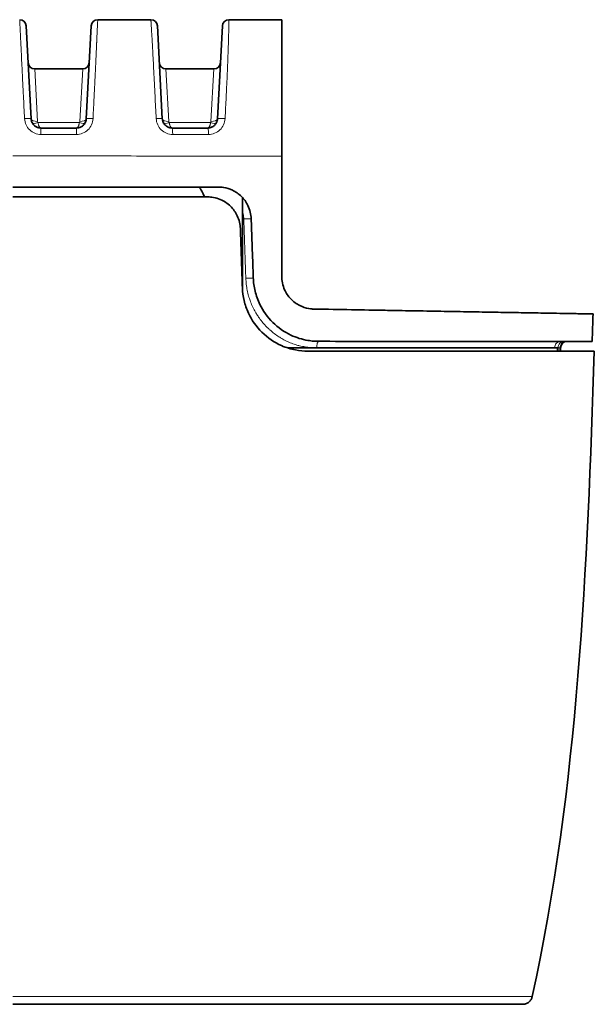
# Model space of a CAD drawing. Header units: millimetres. Extents: x 5 to 415, y 5 to 292.
# Tile 19 of 112: x 154 to 172, y 64 to 94. Entities that reach past the tile are written whole.
import ezdxf

# ---------------------------------------------------------------- set-up
doc = ezdxf.new("R2010")
doc.units = ezdxf.units.MM
doc.layers.add('Sichtbar (ISO)', color=7, linetype='Continuous', lineweight=35)
doc.layers.add('Sichtbar schmal (ISO)', color=7, linetype='Continuous', lineweight=18)

msp = doc.modelspace()

# ---------------------------------------------------------------- linework, layer by layer
at = {"layer": 'Sichtbar (ISO)'}
for p, q in [((162.47499917, 93.94264892), (160.86479211, 93.94264892)), ((162.47499918, 93.94265079), (162.47499918, 89.78806588)), ((154.83304555, 90.92694461), (154.68493218, 93.75311611)), ((156.66506619, 93.75311611), (156.51695281, 90.92694448)), ((158.83304556, 90.92694443), (158.68493218, 93.75311611)), ((160.66506619, 93.75311611), (160.51695281, 90.92694447)), ((154.94340165, 92.44264895), (156.406598, 92.44264895)), ((158.94340165, 92.44264895), (160.406598, 92.44264893)), ((156.21736122, 90.64264892), (155.13263405, 90.64264892)), ((162.47499918, 89.78806632), (162.47499918, 86.12534549)), ((160.21375444, 88.54264892), (154.27514851, 88.54264892)), ((161.59991982, 86.29264892), (161.59966274, 86.29264892)), ((162.65044824, 83.94264892), (170.88521929, 83.94264892)), ((170.97499918, 83.94264892), (170.97499918, 83.84264892)), ((154.27515244, 63.94264892), (169.81778068, 63.94264892))]:
    msp.add_line(p, q, dxfattribs=at)
for centre, start, end in [((154.48520627, 93.74264892), 2.999999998, 90.000001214), ((156.8647921, 93.74264892), 89.999964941, 176.999998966), ((158.48520627, 93.74264892), 3.000000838, 89.999883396), ((160.8647921, 93.74264892), 89.99999591, 176.999998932), ((154.94340377, 92.64264892), 182.989507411, 269.999393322), ((156.4065946, 92.64264892), 270.000972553, 357.011027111), ((158.94340377, 92.64264892), 182.989507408, 269.99939214), ((160.4065946, 92.64264892), 270.000972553, 357.011027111), ((171.17499918, 83.94264892), 90, 180)]:
    msp.add_arc(centre, 0.2, start, end, dxfattribs=at)
for centre, major_axis, ratio, start_param, end_param in [((156.92753285, 90.6432741), (-25.8471459, 0.00000747), 0.0000243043, 1.6562133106, 1.6984227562), ((159.77499918, 13.90683331), (0, 75.0358156), 0.0453286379, 6.1798844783, 6.2315521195)]:
    msp.add_ellipse(centre, major_axis=major_axis, ratio=ratio, start_param=start_param, end_param=end_param, dxfattribs=at)
for points, knots in [([(158.48520668, 93.94265077), (158.44763619, 93.94265077), (158.41006811, 93.9426508), (158.37243047, 93.9426508), (157.98725645, 93.94265078), (157.59479836, 93.94265079), (157.19694942, 93.9426508), (157.08664694, 93.9426508), (156.97593008, 93.94265077), (156.86479241, 93.94265077)], [0, 0, 0, 0, 0.07106802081, 0.07106802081, 0.07106802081, 0.79836015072, 0.79836015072, 0.79836015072, 0.99999982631, 0.99999982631, 0.99999982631, 0.99999982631]), ([(155.13263405, 90.64264892), (155.12047478, 90.64264893), (155.10830556, 90.64338964), (155.09623002, 90.64486588), (155.08432996, 90.64632068), (155.07252079, 90.64848914), (155.06088523, 90.65135511), (155.04955677, 90.65414544), (155.0383929, 90.65759703), (155.02747087, 90.6616851), (155.01664024, 90.66573895), (155.00604739, 90.67041861), (154.99576321, 90.67569138), (154.9854691, 90.68096924), (154.97548428, 90.68684136), (154.96587554, 90.6932666), (154.9562975, 90.69967131), (154.94709314, 90.70662559), (154.93832295, 90.71408136), (154.92955157, 90.72153814), (154.92121447, 90.72949654), (154.91336583, 90.73790182), (154.90549808, 90.74632758), (154.89812117, 90.75520239), (154.89128254, 90.76446541), (154.88442041, 90.77376024), (154.87810025, 90.78344595), (154.87236222, 90.79345614), (154.86660243, 90.8035043), (154.86142917, 90.8138794), (154.85687458, 90.82451078), (154.85228721, 90.8352187), (154.84832747, 90.84618661), (154.84501964, 90.85733862), (154.84169925, 90.86853295), (154.83903558, 90.87991273), (154.83704353, 90.89140304), (154.83500429, 90.90316552), (154.83366941, 90.91504394), (154.83304559, 90.92694378)], [0.00000024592, 0.00000024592, 0.00000024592, 0.00000024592, 0.07974677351, 0.07974677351, 0.07974677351, 0.15833445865, 0.15833445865, 0.15833445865, 0.2348479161, 0.2348479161, 0.2348479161, 0.3107210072, 0.3107210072, 0.3107210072, 0.38666727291, 0.38666727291, 0.38666727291, 0.46237092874, 0.46237092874, 0.46237092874, 0.53808479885, 0.53808479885, 0.53808479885, 0.61398304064, 0.61398304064, 0.61398304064, 0.69014206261, 0.69014206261, 0.69014206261, 0.76658995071, 0.76658995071, 0.76658995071, 0.84358818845, 0.84358818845, 0.84358818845, 0.92087868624, 0.92087868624, 0.92087868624, 1, 1, 1, 1]), ([(156.51695279, 90.92694407), (156.51630677, 90.91462331), (156.51351338, 90.89023149), (156.50498316, 90.8548575), (156.49254231, 90.82144846), (156.47654935, 90.79024376), (156.45720815, 90.76133027), (156.43473093, 90.73492131), (156.4094335, 90.71133349), (156.38162146, 90.69082174), (156.35160745, 90.67361724), (156.31972194, 90.65993854), (156.28645963, 90.65002813), (156.25217838, 90.6439995), (156.22900511, 90.6426489), (156.21736122, 90.64264892)], [0.00000092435, 0.00000092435, 0.00000092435, 0.00000092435, 0.08185895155, 0.16236778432, 0.24047500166, 0.31716345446, 0.39353332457, 0.46952124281, 0.54524246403, 0.62076773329, 0.69633627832, 0.77210878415, 0.84812839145, 0.92363267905, 0.99999910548, 0.99999910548, 0.99999910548, 0.99999910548]), ([(159.13263458, 90.64264892), (159.12043209, 90.64264905), (159.10821716, 90.64339505), (159.09609323, 90.64488264), (159.08414451, 90.64634873), (159.07228418, 90.64853514), (159.06059532, 90.65142667), (159.04921049, 90.654243), (159.03798833, 90.65772826), (159.0270072, 90.66185908), (159.01613544, 90.66594876), (159.00549993, 90.67067121), (158.99517283, 90.6759949), (158.98485952, 90.68131148), (158.9748538, 90.68722769), (158.96522389, 90.69370358), (158.95564653, 90.70014414), (158.94644089, 90.7071383), (158.93766898, 90.71463894), (158.92891697, 90.72212254), (158.92059672, 90.73011034), (158.91276394, 90.73854831), (158.90493098, 90.74698647), (158.89758552, 90.75587484), (158.89077642, 90.765153), (158.88395953, 90.77444177), (158.87768023, 90.78412124), (158.87197986, 90.79412518), (158.86626885, 90.80414778), (158.86113894, 90.81449607), (158.85662319, 90.82509933), (158.85208158, 90.8357633), (158.84816119, 90.84668518), (158.84488654, 90.85778861), (158.8416023, 90.86892459), (158.8389676, 90.88024318), (158.83699745, 90.89166956), (158.83498402, 90.90334691), (158.83366466, 90.91513683), (158.83304559, 90.92694391)], [0, 0, 0, 0, 0.08040888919, 0.08040888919, 0.08040888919, 0.15965575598, 0.15965575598, 0.15965575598, 0.23684150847, 0.23684150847, 0.23684150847, 0.31325846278, 0.31325846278, 0.31325846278, 0.38957330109, 0.38957330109, 0.38957330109, 0.46547175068, 0.46547175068, 0.46547175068, 0.54119790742, 0.54119790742, 0.54119790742, 0.61692570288, 0.61692570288, 0.61692570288, 0.69274014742, 0.69274014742, 0.69274014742, 0.76869606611, 0.76869606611, 0.76869606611, 0.84508683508, 0.84508683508, 0.84508683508, 0.92170146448, 0.92170146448, 0.92170146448, 0.99999882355, 0.99999882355, 0.99999882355, 0.99999882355]), ([(160.51695277, 90.92694363), (160.51630921, 90.91467016), (160.51490971, 90.90242923), (160.51276581, 90.89032441), (160.51065457, 90.87840394), (160.50782136, 90.86661548), (160.50428763, 90.85504235), (160.50085643, 90.843805), (160.49676479, 90.83277065), (160.49204146, 90.8220157), (160.48739287, 90.81143095), (160.48213243, 90.80111682), (160.47629566, 90.79114159), (160.47046514, 90.78117705), (160.46405952, 90.77155067), (160.45712184, 90.76232629), (160.45019886, 90.75312146), (160.44274608, 90.74431692), (160.43481308, 90.73597051), (160.4268848, 90.72762907), (160.41847687, 90.71974522), (160.40964492, 90.7123706), (160.4008124, 90.7049955), (160.3915558, 90.6981297), (160.38193601, 90.6918181), (160.37229019, 90.68548941), (160.36227922, 90.67971792), (160.35196909, 90.67454165), (160.34161501, 90.6693433), (160.33095922, 90.66474524), (160.320072, 90.66077821), (160.30913612, 90.65679344), (160.29796671, 90.65344535), (160.28663938, 90.65075691), (160.27537839, 90.64808422), (160.26396136, 90.64606345), (160.25245978, 90.64470883), (160.24081712, 90.64333759), (160.22908773, 90.64264901), (160.21736359, 90.64264892)], [0, 0, 0, 0, 0.0808739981, 0.0808739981, 0.0808739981, 0.1605163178, 0.1605163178, 0.1605163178, 0.2378479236, 0.2378479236, 0.2378479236, 0.3139557, 0.3139557, 0.3139557, 0.3899819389, 0.3899819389, 0.3899819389, 0.4658470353, 0.4658470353, 0.4658470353, 0.5416669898, 0.5416669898, 0.5416669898, 0.6174918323, 0.6174918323, 0.6174918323, 0.6935218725, 0.6935218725, 0.6935218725, 0.7698761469, 0.7698761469, 0.7698761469, 0.8465717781, 0.8465717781, 0.8465717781, 0.9228182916, 0.9228182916, 0.9228182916, 1, 1, 1, 1]), ([(154.2751622, 88.84389631), (155.3139762, 88.84264892), (156.36902386, 88.84264892), (158.46250287, 88.84264892), (159.50805942, 88.84264892), (160.54519391, 88.84305966)], [0.00023894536, 0.00023894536, 0.00023894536, 0.00023894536, 0.31187553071, 0.31187553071, 0.6234858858, 0.6234858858, 0.6234858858, 0.6234858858]), ([(161.54457362, 87.87754841), (161.54218173, 87.94604329), (161.5327581, 88.01403381), (161.49943607, 88.15013022), (161.47496275, 88.21764411), (161.39309957, 88.38508286), (161.32536171, 88.47856994), (161.16372439, 88.63626948), (161.07155091, 88.7001562), (160.88523275, 88.78780543), (160.79426964, 88.81575269), (160.67255752, 88.83491219), (160.64424406, 88.83813814), (160.60314784, 88.84104837), (160.59045639, 88.84170439), (160.56690557, 88.84247186), (160.55605077, 88.8426488), (160.54519391, 88.84305966)], [0.000001, 0.000001, 0.000001, 0.000001, 0.02057591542, 0.02057591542, 0.04215195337, 0.04215195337, 0.07681881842, 0.07681881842, 0.11061654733, 0.11061654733, 0.13935858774, 0.13935858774, 0.14799696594, 0.14799696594, 0.15184860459, 0.15184860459, 0.15513781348, 0.15513781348, 0.15513781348, 0.15513781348]), ([(160.21375444, 88.54264892), (160.27381042, 88.5426489), (160.33370033, 88.53723898), (160.46441683, 88.51346363), (160.53445652, 88.49262438), (160.71674835, 88.41592343), (160.82189316, 88.34627718), (160.99756122, 88.17516502), (161.06798208, 88.07635418), (161.14809187, 87.90548664), (161.17066276, 87.84095596), (161.20188621, 87.70998125), (161.21082459, 87.64399431), (161.21314493, 87.57754841)], [-0.15494457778, -0.15494457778, -0.15494457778, -0.15494457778, -0.13678622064, -0.13678622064, -0.11471596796, -0.11471596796, -0.07684967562, -0.07684967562, -0.04049073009, -0.04049073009, -0.01995989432, -0.01995989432, -0.000001, -0.000001, -0.000001, -0.000001]), ([(161.60759508, 86.07284995), (161.60036683, 86.27983997), (161.59321478, 86.48467481), (161.58613743, 86.68735395), (161.57906008, 86.89003308), (161.57205742, 87.0905565), (161.56512991, 87.28892257), (161.5582024, 87.48728865), (161.55135003, 87.68349737), (161.54457362, 87.87754841)], [0, 0, 0, 0, 0.3333333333, 0.3333333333, 0.3333333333, 0.6666666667, 0.6666666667, 0.6666666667, 1, 1, 1, 1]), ([(161.21314493, 87.57754841), (161.21993239, 87.3831809), (161.22679214, 87.18676122), (161.23372331, 86.98828972), (161.24065449, 86.78981821), (161.24765709, 86.58929489), (161.25473076, 86.38672126), (161.26180443, 86.18414763), (161.26894918, 85.9795237), (161.27616639, 85.77284999)], [0, 0, 0, 0, 0.3333333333, 0.3333333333, 0.3333333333, 0.6666666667, 0.6666666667, 0.6666666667, 1, 1, 1, 1]), ([(162.47499918, 86.12534549), (162.47499923, 86.05668213), (162.48207196, 85.9882912), (162.5107524, 85.85071834), (162.53300189, 85.7821568), (162.60927795, 85.61178018), (162.67372208, 85.51635525), (162.83204554, 85.35079066), (162.92509129, 85.28239143), (163.11377075, 85.18782051), (163.2060818, 85.15738546), (163.33155082, 85.13519784), (163.36244279, 85.1312143), (163.40472604, 85.1277541), (163.41602571, 85.12702246), (163.43740032, 85.12600243), (163.44747306, 85.12567432), (163.45754678, 85.12549848)], [0.00000099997, 0.00000099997, 0.00000099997, 0.00000099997, 0.02061001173, 0.02061001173, 0.04229800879, 0.04229800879, 0.077091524, 0.077091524, 0.11243390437, 0.11243390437, 0.14258455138, 0.14258455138, 0.15234635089, 0.15234635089, 0.15590151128, 0.15590151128, 0.15906739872, 0.15906739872, 0.15906739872, 0.15906739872]), ([(163.60637787, 84.14267019), (163.58226636, 84.1426489), (163.55814123, 84.14308491), (163.5065423, 84.14495305), (163.47907212, 84.14651474), (163.39183605, 84.15328519), (163.33217747, 84.16062016), (163.09485891, 84.20076108), (162.92070202, 84.25499319), (162.5506226, 84.42901109), (162.36229866, 84.5599673), (162.03935108, 84.87968221), (161.90646429, 85.06471025), (161.74485962, 85.39757786), (161.69631058, 85.53257627), (161.63077322, 85.8031749), (161.61232054, 85.93753045), (161.60759508, 86.07284995)], [-0.31404106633, -0.31404106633, -0.31404106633, -0.31404106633, -0.30643915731, -0.30643915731, -0.29778347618, -0.29778347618, -0.27893263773, -0.27893263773, -0.2224062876, -0.2224062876, -0.15243327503, -0.15243327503, -0.08377400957, -0.08377400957, -0.04065039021, -0.04065039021, -0.000001, -0.000001, -0.000001, -0.000001]), ([(161.27616639, 85.77284999), (161.28071709, 85.64253465), (161.29799912, 85.51308454), (161.35846017, 85.25505891), (161.4023854, 85.12739868), (161.55956797, 84.78645305), (161.69874446, 84.58858825), (162.04371208, 84.24744008), (162.24804761, 84.10927296), (162.60782608, 83.95124932), (162.75069722, 83.90687616), (163.02164872, 83.85466578), (163.14836097, 83.84264887), (163.27494898, 83.84267082)], [0.000001, 0.000001, 0.000001, 0.000001, 0.03914644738, 0.03914644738, 0.07970829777, 0.07970829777, 0.15241950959, 0.15241950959, 0.2273558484, 0.2273558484, 0.27352893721, 0.27352893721, 0.31314705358, 0.31314705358, 0.31314705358, 0.31314705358]), ([(171.96620572, 84.97697922), (171.96620572, 84.97697922), (171.96226685, 84.97704788), (171.95440659, 84.97718524), (171.93882448, 84.97745754), (171.90784251, 84.97799836), (171.86170608, 84.97880334), (171.81556964, 84.97960832), (171.75422944, 84.98067901), (171.67848533, 84.98200147), (171.64981205, 84.98250209), (171.61908349, 84.98303855), (171.58632863, 84.98361031), (171.53255739, 84.98454893), (171.47332741, 84.98558267), (171.40878033, 84.98670919), (171.30491427, 84.98852191), (171.18725827, 84.99057545), (171.0566625, 84.99285543), (170.92606673, 84.9951354), (170.7825662, 84.9976407), (170.62642763, 85.0003652), (170.56881536, 85.00137049), (170.50948055, 85.00240624), (170.44848136, 85.00347098), (170.34416286, 85.00529184), (170.23497438, 85.00719747), (170.12141037, 85.00918031), (169.94144096, 85.0123226), (169.75053376, 85.01565425), (169.54860476, 85.01917867), (169.34667576, 85.0227031), (169.13370766, 85.02642114), (168.90969655, 85.03033086), (168.80538918, 85.03215135), (168.69868205, 85.03401399), (168.58944715, 85.0359207), (168.46408855, 85.03810885), (168.33540126, 85.04035505), (168.20323932, 85.04266211), (167.95591419, 85.04697951), (167.69642834, 85.05150797), (167.42466309, 85.05625221), (167.15289783, 85.06099645), (166.86889481, 85.0659546), (166.57061433, 85.07115969), (166.43097632, 85.07359641), (166.28818408, 85.07608847), (166.14211526, 85.07863807), (165.97616676, 85.08153467), (165.80598887, 85.08450553), (165.63137751, 85.08755413), (165.30307224, 85.09328612), (164.95917457, 85.09928833), (164.5972499, 85.10560489), (164.23532522, 85.11192146), (163.85534847, 85.11855483), (163.45754678, 85.12549848)], [0.49984683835, 0.49984683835, 0.49984683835, 0.49984683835, 0.51724137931, 0.51724137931, 0.51724137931, 0.55172413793, 0.55172413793, 0.55172413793, 0.58620689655, 0.58620689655, 0.58620689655, 0.59926050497, 0.59926050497, 0.59926050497, 0.62068965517, 0.62068965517, 0.62068965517, 0.65517241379, 0.65517241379, 0.65517241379, 0.68965517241, 0.68965517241, 0.68965517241, 0.70237867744, 0.70237867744, 0.70237867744, 0.72413793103, 0.72413793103, 0.72413793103, 0.75862068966, 0.75862068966, 0.75862068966, 0.79310344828, 0.79310344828, 0.79310344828, 0.80915982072, 0.80915982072, 0.80915982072, 0.8275862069, 0.8275862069, 0.8275862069, 0.86206896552, 0.86206896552, 0.86206896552, 0.89655172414, 0.89655172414, 0.89655172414, 0.91269459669, 0.91269459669, 0.91269459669, 0.93103448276, 0.93103448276, 0.93103448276, 0.96551724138, 0.96551724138, 0.96551724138, 1, 1, 1, 1]), ([(163.60637787, 84.14267019), (164.51099293, 84.14264892), (165.39054768, 84.14264892), (167.04390642, 84.14264892), (167.81586219, 84.14264892), (169.41244005, 84.14264892), (170.32662031, 84.14264892), (171.62254448, 84.14264892), (171.93966048, 84.14264892), (171.93966048, 84.14264892)], [0.0000031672, 0.0000031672, 0.0000031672, 0.0000031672, 0.2855394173, 0.2855394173, 0.5715443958, 0.5715443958, 0.9529543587, 0.9529543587, 1.3154747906, 1.3154747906, 1.3154747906, 1.3154747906]), ([(172.00488729, 83.84264892), (172.00488729, 83.84264892), (171.68587189, 83.84264892), (170.38020212, 83.84264892), (169.45840732, 83.84264892), (167.81319359, 83.84264892), (166.98233715, 83.84264892), (165.19962201, 83.84264892), (164.25129834, 83.84264892), (163.27494898, 83.84267082)], [-1.3629984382, -1.3629984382, -1.3629984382, -1.3629984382, -0.9987001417, -0.9987001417, -0.6140941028, -0.6140941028, -0.30589534, -0.30589534, -0.0000030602, -0.0000030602, -0.0000030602, -0.0000030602]), ([(170.11082345, 64.17841497), (170.10391984, 64.14691991), (170.091718, 64.11616572), (170.05878615, 64.06118037), (170.03775516, 64.03618901), (169.98949114, 63.99459476), (169.96165456, 63.97747795), (169.90274381, 63.95317256), (169.87093647, 63.94568132), (169.83204301, 63.94290334), (169.82490505, 63.94264892), (169.81778068, 63.94264892)], [0, 0, 0, 0, 0.009672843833, 0.009672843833, 0.019227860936, 0.019227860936, 0.02878709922, 0.02878709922, 0.038346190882, 0.038346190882, 0.040484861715, 0.040484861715, 0.040484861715, 0.040484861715])]:
    msp.add_open_spline(points, degree=3, knots=knots, dxfattribs=at)
msp.add_rational_spline([(161.27499918, 85.80627445), (161.27499918, 87.15471246), (161.27499918, 88.52629212)], [1.00005693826, 1.00007317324, 1.00001827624], degree=2, dxfattribs=at)
for points in [[(161.60751038, 86.07284704), (161.60751036, 86.07284753), (161.60751027, 86.07284802), (161.60751012, 86.0728485)], [(171.96620572, 84.97697922), (171.95752117, 84.69886395), (171.94868696, 84.42075329), (171.93966048, 84.14264892)], [(172.00488729, 83.84264892), (171.78788274, 77.26114495), (171.52285411, 70.61032408), (170.11082229, 64.17841523)], [(170.87574186, 83.84264792), (170.87895085, 83.87601261), (170.8821124, 83.90941253), (170.88521929, 83.94264892)]]:
    msp.add_open_spline(points, degree=3, dxfattribs=at)
at = {"layer": 'Sichtbar schmal (ISO)'}
for p, q in [((155.03277908, 90.84394198), (154.94340165, 92.442649)), ((156.406598, 92.442649), (156.31722585, 90.84396447)), ((159.03277908, 90.84394198), (158.94340165, 92.442649)), ((160.406598, 92.44264892), (160.31722585, 90.84396448)), ((156.30643668, 90.8062858), (155.0435624, 90.80628596)), ((160.30643668, 90.8062858), (159.0435624, 90.80628596)), ((170.89891661, 83.94264892), (170.88521929, 83.94264892)), ((170.89891661, 83.84264892), (170.89891661, 83.94264892)), ((170.89891661, 83.94264892), (170.95786147, 83.94264892)), ((170.95786147, 83.94264892), (170.97499918, 83.94264892)), ((170.95786147, 83.84264892), (170.95786147, 83.94264892))]:
    msp.add_line(p, q, dxfattribs=at)
for centre, major_axis, ratio, start_param, end_param in [((154.63331982, 90.91647396), (0.19972577, 0.01046983), 0.0628496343, 6.2831846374, 7.8500614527), ((155.03277504, 90.93734432), (-0.19973183, -0.01035355), 0.4665225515, 0.0005578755, 1.5466379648), ((156.31722613, 90.9373968), (0.19972815, -0.01042432), 0.4666650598, 4.7367392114, 6.2828169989), ((156.71667853, 90.91647376), (-0.19972577, 0.01046987), 0.064059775, 4.6934149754, 6.283185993), ((158.63331983, 90.91647385), (0.19972577, 0.01046978), 0.0593540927, 6.2831851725, 7.7811765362), ((159.03277497, 90.93734425), (-0.19973183, -0.01035353), 0.4665223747, 0.0005576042, 1.5466383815), ((160.31722608, 90.93739681), (0.19972814, -0.01042432), 0.466665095, 4.7367394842, 6.2828170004), ((160.71667858, 90.91647472), (-0.19972582, 0.0104689), 0.0713499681, 4.5657927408, 6.2831857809), ((155.04356448, 90.89718923), (-0.178149, -0.09090066), 0.4137795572, 0.0000203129, 1.3627093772), ((155.80499315, 91.25487743), (0.76098445, 0.44935734), 0.294591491, 2.9920250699, 3.1381879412), ((155.13258172, 90.44264892), (0.00005236, 0.19999999), 0.0030814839, 4.7266705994, 6.2831316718), ((156.20777258, 90.85128601), (0.10906294, -0.01201117), 0.8970571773, 5.9312524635, 6.3309970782), ((156.30643409, 90.89718965), (0.17814579, -0.09090696), 0.4137751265, 4.9204941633, 6.2831698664), ((159.04356448, 90.89718923), (-0.178149, -0.09090066), 0.4137795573, 0.0000203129, 1.362709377), ((159.80363148, 91.25395911), (0.75962691, 0.44843206), 0.294883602, 2.9919213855, 3.138216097), ((159.13263482, 90.44264892), (-0.00000034, 0.2), 0.0861131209, 4.7858025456, 6.2831937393), ((160.20719298, 90.85144286), (0.10960126, -0.01253548), 0.8947203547, 5.93595998, 6.33460923), ((160.30643409, 90.89718965), (0.17814579, -0.09090696), 0.4137751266, 4.920494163, 6.283169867), ((156.94266721, 90.42336773), (-25.90884321, -0.00258084), 0.0008453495, 4.5846791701, 4.627097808), ((159.13281527, 90.44264352), (-0.00000547, 0.19999997), 0.0851904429, 4.72651524, 4.7858103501), ((163.60637673, 83.94264892), (0, 0.2), 0.3390599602, 6.2831847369, 7.853981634), ((170.99129931, 83.94264892), (0, 0.2), 0.9925929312, 0, 1.5707963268), ((171.08682161, 83.94264892), (0, 0.2), 0.9395249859, 0, 1.5707963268), ((171.15755544, 83.94264892), (0, 0.2), 0.9984698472, 0, 1.5707963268)]:
    msp.add_ellipse(centre, major_axis=major_axis, ratio=ratio, start_param=start_param, end_param=end_param, dxfattribs=at)
for points, knots in [([(154.63344477, 90.92906813), (154.62178002, 91.1563994), (154.61027616, 91.38268888), (154.59772031, 91.63388847), (154.59343984, 91.71952594), (154.58903716, 91.80849991), (154.58468145, 91.89655327), (154.57626062, 92.06678599), (154.56801467, 92.23275309), (154.56117531, 92.37214379), (154.55484537, 92.50115208), (154.5497201, 92.60733887), (154.54518054, 92.70371416), (154.54227813, 92.76533261), (154.53961505, 92.82283373), (154.53702873, 92.8786722), (154.53039724, 93.02184572), (154.52427175, 93.15342276), (154.51868869, 93.27086027), (154.51853728, 93.27404502), (154.51838628, 93.27721909), (154.51823568, 93.28038226), (154.51283293, 93.39386089), (154.50795371, 93.49269336), (154.50397519, 93.57385136), (154.50286785, 93.59644007), (154.50183034, 93.6176648), (154.50086412, 93.63727431), (154.49826207, 93.69008283), (154.49617677, 93.73077449), (154.49463932, 93.75983029), (154.49280183, 93.79455668), (154.49174656, 93.81463927), (154.49093214, 93.83083615), (154.49081209, 93.83322362), (154.49069727, 93.83550937), (154.49058593, 93.83771223), (154.48971927, 93.85485955), (154.48906433, 93.86762986), (154.48835617, 93.88169441), (154.48767857, 93.89515199), (154.48695219, 93.90929834), (154.48636053, 93.92093722), (154.48633384, 93.92146216), (154.48630743, 93.9219817), (154.48628131, 93.92249538), (154.48567602, 93.93439835), (154.48522685, 93.94266916), (154.48520627, 93.94265079)], [0, 0, 0, 0, 0.1, 0.1, 0.1, 0.1340914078, 0.1340914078, 0.1340914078, 0.2, 0.2, 0.2, 0.26099943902, 0.26099943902, 0.26099943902, 0.3, 0.3, 0.3, 0.4, 0.4, 0.4, 0.40271186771, 0.40271186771, 0.40271186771, 0.5, 0.5, 0.5, 0.52707821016, 0.52707821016, 0.52707821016, 0.6, 0.6, 0.6, 0.68715332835, 0.68715332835, 0.68715332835, 0.7, 0.7, 0.7, 0.8, 0.8, 0.8, 0.8956844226, 0.8956844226, 0.8956844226, 0.9, 0.9, 0.9, 0.99999996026, 0.99999996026, 0.99999996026, 0.99999996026]), ([(156.72113848, 90.9290672), (156.72721429, 91.04995025), (156.73295114, 91.16344548), (156.73830225, 91.26906649), (156.74383036, 91.37818119), (156.74894651, 91.47888717), (156.75360074, 91.57068236), (156.75709033, 91.63950748), (156.7603203, 91.70332421), (156.76327038, 91.76193697), (156.76458777, 91.78811121), (156.76585055, 91.81325342), (156.76706577, 91.83750033), (156.77146163, 91.92520959), (156.77523499, 92.00119854), (156.77871569, 92.07185268), (156.78208326, 92.14021023), (156.78517783, 92.20359194), (156.78828532, 92.26753648), (156.78844184, 92.27075728), (156.78859835, 92.27397864), (156.78875486, 92.27720074), (156.79165742, 92.33695719), (156.79455987, 92.39699188), (156.79748528, 92.45835045), (156.80000309, 92.5111599), (156.80253829, 92.56495733), (156.80508911, 92.6200985), (156.80677342, 92.6565081), (156.80846433, 92.69349966), (156.81015527, 92.73106103), (156.81068678, 92.74286758), (156.8112182, 92.75471999), (156.81174942, 92.76661021), (156.81373728, 92.81110392), (156.81572321, 92.85614112), (156.81769717, 92.90120134), (156.81952368, 92.94289595), (156.82133984, 92.98460829), (156.82313337, 93.02584149), (156.82483806, 93.06503224), (156.82652215, 93.1037871), (156.82817485, 93.14167303), (156.82938205, 93.16934625), (156.83057235, 93.19655283), (156.83174302, 93.22315176), (156.83214088, 93.23219152), (156.83253791, 93.24117656), (156.83293313, 93.25008912), (156.83451069, 93.2856645), (156.83605793, 93.32005677), (156.8375311, 93.35248987), (156.83911696, 93.38740433), (156.84061682, 93.42004534), (156.84200591, 93.45001568), (156.84360372, 93.48448905), (156.84505514, 93.51543196), (156.84635616, 93.54288296), (156.84708851, 93.5583355), (156.84777372, 93.57269135), (156.84841339, 93.58600199), (156.8491804, 93.60196233), (156.84986521, 93.61641066), (156.85048451, 93.62963259), (156.85201596, 93.66232888), (156.85315164, 93.68761869), (156.85406572, 93.70833013), (156.8546671, 93.72195609), (156.85517068, 93.73356466), (156.85560937, 93.74364191), (156.85619717, 93.75714457), (156.85667712, 93.76791202), (156.85711532, 93.77748422), (156.85770226, 93.7903057), (156.85821454, 93.80098756), (156.85872397, 93.81157159), (156.85911648, 93.81972665), (156.85951371, 93.82776944), (156.85990927, 93.83574683), (156.86041036, 93.84585251), (156.86090917, 93.85586068), (156.86137917, 93.86560827), (156.86164299, 93.87107997), (156.86189431, 93.87647157), (156.86214013, 93.88183991), (156.86267791, 93.89358438), (156.86319698, 93.9053634), (156.86367055, 93.91586155), (156.86403223, 93.92387926), (156.86438125, 93.93098669), (156.86459737, 93.93579649), (156.86479358, 93.94016319), (156.86488094, 93.94264905), (156.86479213, 93.94264892)], [0, 0, 0, 0, 0.0356170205, 0.0356170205, 0.0356170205, 0.0724121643, 0.0724121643, 0.0724121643, 0.1, 0.1, 0.1, 0.1123196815, 0.1123196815, 0.1123196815, 0.1568841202, 0.1568841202, 0.1568841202, 0.2, 0.2, 0.2, 0.202171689, 0.202171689, 0.202171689, 0.2424473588, 0.2424473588, 0.2424473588, 0.2771113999, 0.2771113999, 0.2771113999, 0.3, 0.3, 0.3, 0.3071945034, 0.3071945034, 0.3071945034, 0.3341166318, 0.3341166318, 0.3341166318, 0.3590279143, 0.3590279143, 0.3590279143, 0.3827052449, 0.3827052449, 0.3827052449, 0.4, 0.4, 0.4, 0.4058776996, 0.4058776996, 0.4058776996, 0.4293391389, 0.4293391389, 0.4293391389, 0.4545955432, 0.4545955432, 0.4545955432, 0.483646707, 0.483646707, 0.483646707, 0.5, 0.5, 0.5, 0.5196086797, 0.5196086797, 0.5196086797, 0.5680986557, 0.5680986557, 0.5680986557, 0.6, 0.6, 0.6, 0.6427451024, 0.6427451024, 0.6427451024, 0.7, 0.7, 0.7, 0.7441152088, 0.7441152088, 0.7441152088, 0.8, 0.8, 0.8, 0.8313703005, 0.8313703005, 0.8313703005, 0.9, 0.9, 0.9, 0.9524143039, 0.9524143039, 0.9524143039, 1, 1, 1, 1]), ([(158.64722809, 90.9290584), (158.63561516, 91.15652852), (158.62382341, 91.38297449), (158.61122118, 91.63452339), (158.60694614, 91.71985608), (158.60254826, 91.80851871), (158.59813923, 91.89628985), (158.58955107, 92.06725581), (158.58086431, 92.23399636), (158.57348467, 92.37389202), (158.56672128, 92.50210535), (158.56119368, 92.60771629), (158.55630715, 92.70352877), (158.55312465, 92.7659293), (158.55020688, 92.82406849), (158.54732208, 92.88049977), (158.54000783, 93.02357806), (158.53291848, 93.15499204), (158.52631947, 93.27223157), (158.52616841, 93.27491539), (158.52601758, 93.27759158), (158.525867, 93.28026002), (158.51943971, 93.39415918), (158.51342331, 93.49329996), (158.50856949, 93.57463851), (158.50724104, 93.5969001), (158.50601101, 93.61783382), (158.50486079, 93.6371975), (158.50170989, 93.69024165), (158.49910798, 93.73108917), (158.49724027, 93.7602168), (158.49503046, 93.7946798), (158.49378035, 93.81468171), (158.49278543, 93.83079037), (158.4926325, 93.83326658), (158.49248393, 93.83563244), (158.49233558, 93.83790892), (158.49122216, 93.85499472), (158.49023712, 93.86769409), (158.48939684, 93.88171704), (158.48921533, 93.88474628), (158.48903681, 93.88780248), (158.48886324, 93.8908598), (158.48826793, 93.90134569), (158.48775421, 93.91189996), (158.48721632, 93.92091551), (158.48718505, 93.92143969), (158.4871536, 93.92195853), (158.48712192, 93.92247155), (158.48638654, 93.93438081), (158.48561275, 93.94266893), (158.48520668, 93.94265077)], [0, 0, 0, 0, 0.1, 0.1, 0.1, 0.1339229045, 0.1339229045, 0.1339229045, 0.2, 0.2, 0.2, 0.2605591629, 0.2605591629, 0.2605591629, 0.3, 0.3, 0.3, 0.4, 0.4, 0.4, 0.4022891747, 0.4022891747, 0.4022891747, 0.5, 0.5, 0.5, 0.526742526, 0.526742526, 0.526742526, 0.6, 0.6, 0.6, 0.6866761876, 0.6866761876, 0.6866761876, 0.7, 0.7, 0.7, 0.8, 0.8, 0.8, 0.8216020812, 0.8216020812, 0.8216020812, 0.895692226, 0.895692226, 0.895692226, 0.9, 0.9, 0.9, 1, 1, 1, 1]), ([(160.74659182, 90.92904309), (160.75310711, 91.0499923), (160.75906479, 91.16359168), (160.76449616, 91.26936239), (160.77009716, 91.3784364), (160.77513812, 91.47918012), (160.77965463, 91.57110414), (160.78322074, 91.64368462), (160.7864599, 91.71076706), (160.78939092, 91.77213167), (160.79047285, 91.79478317), (160.79152093, 91.81665957), (160.79253809, 91.83784968), (160.79674846, 91.92556316), (160.80042877, 92.00151191), (160.80378016, 92.07190381), (160.80728426, 92.14550287), (160.8104302, 92.21305262), (160.81342914, 92.28132888), (160.81598756, 92.33957608), (160.81840431, 92.39806157), (160.8207814, 92.45769931), (160.82288709, 92.5105279), (160.82496205, 92.56426841), (160.82706177, 92.61925035), (160.82866958, 92.66135135), (160.83029186, 92.70417886), (160.83194416, 92.74769507), (160.83217105, 92.75367082), (160.83239791, 92.75965734), (160.83262467, 92.76565348), (160.83430721, 92.81014484), (160.83598517, 92.85517988), (160.83763266, 92.90020709), (160.83915996, 92.94194923), (160.84066096, 92.98368238), (160.84211124, 93.02489399), (160.84349357, 93.06417444), (160.84482965, 93.10297789), (160.8460987, 93.14086611), (160.8471968, 93.17365071), (160.84824453, 93.20574659), (160.84923109, 93.23692054), (160.84936416, 93.24112516), (160.84949588, 93.24531623), (160.8496262, 93.24949194), (160.85073846, 93.28512905), (160.85174759, 93.31961752), (160.8526406, 93.3521675), (160.85360107, 93.38717678), (160.85442703, 93.41994039), (160.85513317, 93.45004951), (160.85594378, 93.48461302), (160.85659663, 93.51568135), (160.85714894, 93.54328133), (160.85750147, 93.56089749), (160.8578137, 93.57711278), (160.85810427, 93.59200248), (160.85837437, 93.60584288), (160.85862365, 93.6185302), (160.85885805, 93.63025837), (160.85951116, 93.66293507), (160.86005412, 93.68826206), (160.86053836, 93.70902406), (160.86088051, 93.72369358), (160.86119128, 93.73604655), (160.86146735, 93.74667117), (160.86178992, 93.75908561), (160.86207888, 93.76914534), (160.86234952, 93.77810707), (160.86275597, 93.79156612), (160.8631228, 93.80258118), (160.863401, 93.81350613), (160.86359658, 93.82118713), (160.86374832, 93.82876792), (160.86385616, 93.83629018), (160.86400384, 93.84659114), (160.86406975, 93.85679236), (160.86403889, 93.86671983), (160.8640226, 93.87196216), (160.86397688, 93.87712938), (160.86398326, 93.88227545), (160.86399748, 93.89375543), (160.86427951, 93.90527721), (160.86563817, 93.91559785), (160.86566605, 93.91580961), (160.86569438, 93.9160208), (160.86572316, 93.91623139), (160.86679956, 93.92410741), (160.86851876, 93.93107472), (160.86885736, 93.93581052), (160.86916688, 93.94013946), (160.86833504, 93.94264919), (160.86479211, 93.94264892)], [0, 0, 0, 0, 0.0351437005, 0.0351437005, 0.0351437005, 0.0713849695, 0.0713849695, 0.0713849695, 0.1, 0.1, 0.1, 0.1105626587, 0.1105626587, 0.1105626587, 0.1542852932, 0.1542852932, 0.1542852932, 0.2, 0.2, 0.2, 0.2389996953, 0.2389996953, 0.2389996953, 0.2735465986, 0.2735465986, 0.2735465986, 0.3, 0.3, 0.3, 0.3036326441, 0.3036326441, 0.3036326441, 0.3305868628, 0.3305868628, 0.3305868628, 0.3555745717, 0.3555745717, 0.3555745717, 0.3793913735, 0.3793913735, 0.3793913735, 0.4, 0.4, 0.4, 0.4027796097, 0.4027796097, 0.4027796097, 0.4265018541, 0.4265018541, 0.4265018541, 0.4520164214, 0.4520164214, 0.4520164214, 0.4813056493, 0.4813056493, 0.4813056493, 0.5, 0.5, 0.5, 0.5173769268, 0.5173769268, 0.5173769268, 0.5657920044, 0.5657920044, 0.5657920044, 0.6, 0.6, 0.6, 0.6399706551, 0.6399706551, 0.6399706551, 0.7, 0.7, 0.7, 0.742204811, 0.742204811, 0.742204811, 0.8, 0.8, 0.8, 0.8305194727, 0.8305194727, 0.8305194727, 0.8986030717, 0.8986030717, 0.8986030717, 0.9, 0.9, 0.9, 0.9522442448, 0.9522442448, 0.9522442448, 1, 1, 1, 1]), ([(156.72113851, 90.92906729), (156.71791274, 90.86480677), (156.68696045, 90.73737891), (156.57485133, 90.57702117), (156.40860286, 90.46923558), (156.28253204, 90.44555325), (156.22006498, 90.44549644)], [0, 0, 0, 0, 0.25, 0.5, 0.75, 0.99995948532, 0.99995948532, 0.99995948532, 0.99995948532]), ([(160.74659163, 90.92904301), (160.74327476, 90.86474161), (160.71225529, 90.73725926), (160.59961055, 90.57715306), (160.43269553, 90.46941454), (160.30566736, 90.44529296), (160.24249148, 90.44542009)], [0, 0, 0, 0, 0.25, 0.5, 0.75, 0.99996148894, 0.99996148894, 0.99996148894, 0.99996148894]), ([(155.0435624, 90.80628596), (155.0449839, 90.79790201), (155.04709954, 90.78928301), (155.0490495, 90.78013528), (155.05099946, 90.77098755), (155.05278373, 90.76134422), (155.05511238, 90.75235752), (155.05744103, 90.74337082), (155.06031406, 90.73498317), (155.06334668, 90.72650724), (155.0663793, 90.71803132), (155.06957151, 90.70951338), (155.0731369, 90.70149965), (155.07670229, 90.69348591), (155.08064086, 90.68594986), (155.08492128, 90.67900143), (155.0892017, 90.672053), (155.09382397, 90.66571512), (155.09875461, 90.66039147), (155.10368525, 90.65506782), (155.10892428, 90.65071804), (155.11455647, 90.64760169), (155.12018867, 90.64448534), (155.12621404, 90.64264876), (155.13263517, 90.64264892)], [0, 0, 0, 0, 0.125, 0.125, 0.125, 0.25, 0.25, 0.25, 0.375, 0.375, 0.375, 0.5, 0.5, 0.5, 0.625, 0.625, 0.625, 0.75, 0.75, 0.75, 0.875, 0.875, 0.875, 1, 1, 1, 1]), ([(156.21736168, 90.64264892), (156.22178343, 90.64265094), (156.22605848, 90.64345057), (156.23025917, 90.64505154), (156.23430149, 90.64659216), (156.23827507, 90.64887307), (156.24218281, 90.65189065), (156.24610932, 90.65492272), (156.24996971, 90.65869837), (156.25376503, 90.6632201), (156.25737257, 90.6675181), (156.26093124, 90.67249994), (156.26439653, 90.67810577), (156.26789421, 90.68376399), (156.27129667, 90.69005714), (156.2745531, 90.6968815), (156.27781316, 90.70371349), (156.28092632, 90.71107709), (156.28383572, 90.71883688), (156.28431741, 90.7201216), (156.28479356, 90.72141712), (156.28526385, 90.72272274), (156.28774912, 90.72962229), (156.29005917, 90.73681555), (156.29222505, 90.74424229), (156.29497784, 90.75368151), (156.29749724, 90.76349429), (156.29981588, 90.77359688), (156.30224955, 90.78420067), (156.30446187, 90.79512019), (156.30643668, 90.8062858)], [0, 0, 0, 0, 0.113795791, 0.113795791, 0.113795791, 0.2233014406, 0.2233014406, 0.2233014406, 0.3333333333, 0.3333333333, 0.3333333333, 0.4379210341, 0.4379210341, 0.4379210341, 0.5434863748, 0.5434863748, 0.5434863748, 0.6491696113, 0.6491696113, 0.6491696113, 0.6666666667, 0.6666666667, 0.6666666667, 0.7591305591, 0.7591305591, 0.7591305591, 0.8766501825, 0.8766501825, 0.8766501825, 1, 1, 1, 1]), ([(156.22006498, 90.44549644), (156.22007757, 90.47083298), (156.22005244, 90.49732237), (156.21993969, 90.52132928), (156.21985462, 90.53944243), (156.2197215, 90.55620719), (156.21955368, 90.57110738), (156.21949906, 90.5759578), (156.21944072, 90.58061199), (156.21937908, 90.58505444), (156.21912806, 90.60314384), (156.21882339, 90.61766378), (156.21847685, 90.62760404), (156.21813039, 90.63754159), (156.21774061, 90.64264646), (156.21736176, 90.64264891)], [0.00002697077, 0.00002697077, 0.00002697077, 0.00002697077, 0.25, 0.25, 0.25, 0.43860412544, 0.43860412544, 0.43860412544, 0.5, 0.5, 0.5, 0.75, 0.75, 0.75, 0.99993173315, 0.99993173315, 0.99993173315, 0.99993173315]), ([(159.0435624, 90.80628596), (159.04498397, 90.7979016), (159.04709955, 90.78928224), (159.04904957, 90.78013433), (159.05099959, 90.77098641), (159.05278405, 90.76134304), (159.0551128, 90.75235623), (159.05744154, 90.74336942), (159.06031457, 90.7349816), (159.06334723, 90.72650561), (159.06637989, 90.71802962), (159.06957218, 90.70951173), (159.07313762, 90.70149806), (159.07670306, 90.6934844), (159.08064164, 90.68594845), (159.08492206, 90.67900017), (159.08920247, 90.67205188), (159.09382473, 90.66571417), (159.09875532, 90.6603907), (159.10368592, 90.65506723), (159.10892485, 90.65071764), (159.11455693, 90.64760144), (159.120189, 90.64448524), (159.12621422, 90.64264876), (159.13263517, 90.64264892)], [0, 0, 0, 0, 0.125, 0.125, 0.125, 0.25, 0.25, 0.25, 0.375, 0.375, 0.375, 0.5, 0.5, 0.5, 0.625, 0.625, 0.625, 0.75, 0.75, 0.75, 0.875, 0.875, 0.875, 1, 1, 1, 1]), ([(160.21736168, 90.64264892), (160.22178343, 90.64265094), (160.22605848, 90.64345057), (160.23025917, 90.64505154), (160.23430149, 90.64659216), (160.23827507, 90.64887307), (160.24218281, 90.65189065), (160.24610932, 90.65492272), (160.24996971, 90.65869837), (160.25376503, 90.6632201), (160.25737257, 90.6675181), (160.26093124, 90.67249994), (160.26439653, 90.67810577), (160.26789421, 90.68376399), (160.27129667, 90.69005714), (160.2745531, 90.6968815), (160.27781316, 90.70371349), (160.28092632, 90.71107709), (160.28383572, 90.71883688), (160.28431741, 90.7201216), (160.28479356, 90.72141712), (160.28526385, 90.72272274), (160.28774912, 90.72962229), (160.29005917, 90.73681555), (160.29222505, 90.74424229), (160.29497784, 90.75368151), (160.29749724, 90.76349429), (160.29981588, 90.77359688), (160.30224955, 90.78420067), (160.30446187, 90.79512019), (160.30643668, 90.8062858)], [0, 0, 0, 0, 0.113795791, 0.113795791, 0.113795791, 0.2233014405, 0.2233014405, 0.2233014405, 0.3333333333, 0.3333333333, 0.3333333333, 0.4379210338, 0.4379210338, 0.4379210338, 0.5434863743, 0.5434863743, 0.5434863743, 0.6491696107, 0.6491696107, 0.6491696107, 0.6666666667, 0.6666666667, 0.6666666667, 0.7591305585, 0.7591305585, 0.7591305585, 0.8766501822, 0.8766501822, 0.8766501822, 1, 1, 1, 1]), ([(160.24249148, 90.44542009), (160.24263587, 90.47129952), (160.2421116, 90.49712339), (160.240877, 90.52105757), (160.2396421, 90.54499745), (160.23768626, 90.56702558), (160.23531257, 90.58514145), (160.23496388, 90.58780263), (160.23460649, 90.59038104), (160.23424081, 90.59287531), (160.23211718, 90.60736066), (160.22971387, 90.61903365), (160.22710753, 90.62746343), (160.2240524, 90.63734475), (160.22071462, 90.64265043), (160.21736359, 90.64264892)], [0.00005966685, 0.00005966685, 0.00005966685, 0.00005966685, 0.25, 0.25, 0.25, 0.5, 0.5, 0.5, 0.53672441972, 0.53672441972, 0.53672441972, 0.75, 0.75, 0.75, 1, 1, 1, 1]), ([(156.22006498, 90.44549644), (156.10165764, 90.44550035), (155.86245329, 90.44550035), (155.50016031, 90.44550035), (155.25630275, 90.44550035), (155.13320015, 90.44550515)], [0.00000929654, 0.00000929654, 0.00000929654, 0.00000929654, 0.3266900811, 0.66005312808, 1, 1, 1, 1]), ([(162.47499919, 89.78806611), (162.31300454, 89.78812178), (161.82905845, 89.78855501), (160.98431946, 89.78862146), (159.8956344, 89.78903761), (158.67342012, 89.78940821), (157.31142621, 89.78965468), (155.82103377, 89.78990526), (154.80191786, 89.78969565), (154.27516776, 89.78969615)], [0.00000003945, 0.00000003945, 0.00000003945, 0.00000003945, 0.05609087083, 0.16784008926, 0.29473277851, 0.44027127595, 0.60625390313, 0.79345071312, 1, 1, 1, 1]), ([(161.27499918, 88.10185716), (161.27572845, 88.09968949), (161.28439238, 88.07357109), (161.29843382, 88.02270967), (161.31183359, 87.94746216), (161.31602595, 87.89645052), (161.31693019, 87.87056216)], [0.80779350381, 0.80779350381, 0.80779350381, 0.80779350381, 0.81339156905, 0.87514527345, 0.93671543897, 1, 1, 1, 1]), ([(161.31693019, 87.87056216), (161.34182398, 87.87144856), (161.39769788, 87.873399), (161.48061998, 87.87607971), (161.53343602, 87.87756105), (161.54387645, 87.87766706), (161.54457266, 87.8775759)], [0, 0, 0, 0, 0.25, 0.5, 0.75, 0.98124836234, 0.98124836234, 0.98124836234, 0.98124836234]), ([(161.37880346, 86.06587012), (161.38217533, 86.0027316), (161.38753081, 85.94083337), (161.39486871, 85.88014947), (161.40239593, 85.81789987), (161.4120117, 85.75692661), (161.42375945, 85.69722276), (161.43562694, 85.63691032), (161.44967195, 85.5778932), (161.46596865, 85.52024335), (161.46933865, 85.50832192), (161.47280506, 85.49645921), (161.47636854, 85.48465617), (161.49010481, 85.43915852), (161.50529039, 85.39450571), (161.52182335, 85.35068748), (161.54294567, 85.29470584), (161.56626501, 85.24008624), (161.59161647, 85.18678572), (161.61710258, 85.13320213), (161.64464262, 85.08095071), (161.67412424, 85.02997461), (161.68340781, 85.01392257), (161.69288443, 84.99799701), (161.70255152, 84.982196), (161.72359988, 84.94779213), (161.74553231, 84.91399537), (161.76835348, 84.88082806), (161.80155387, 84.832576), (161.8366347, 84.78565395), (161.87361476, 84.74015657), (161.91031395, 84.69500476), (161.94888428, 84.65125586), (161.98934452, 84.60903693), (162.00631751, 84.59132617), (162.02362317, 84.57388526), (162.04126239, 84.55672513), (162.06519321, 84.53344428), (162.08972415, 84.51064536), (162.1147884, 84.48839361), (162.15800526, 84.45002616), (162.20280994, 84.41328989), (162.2488121, 84.37844491), (162.29497457, 84.34347851), (162.3423417, 84.31041702), (162.39047711, 84.27942489), (162.41905435, 84.26102535), (162.44790177, 84.24335357), (162.47692398, 84.22642633), (162.49747371, 84.21444067), (162.51812253, 84.20286352), (162.53889077, 84.19167851), (162.58966727, 84.16433215), (162.64115435, 84.1393177), (162.69369169, 84.11650038), (162.7460714, 84.09375151), (162.79949755, 84.07318607), (162.85433761, 84.05483178), (162.89155171, 84.04237668), (162.92941749, 84.03094346), (162.96805013, 84.02058491), (162.98522892, 84.01597878), (163.00256082, 84.01157236), (163.02003967, 84.00736698), (163.07513833, 83.99411036), (163.13169512, 83.9828524), (163.18953812, 83.97361223), (163.2456073, 83.96465543), (163.30288437, 83.95759367), (163.36125984, 83.95242871), (163.41930676, 83.94729283), (163.47843959, 83.94403111), (163.53856474, 83.94264892)], [0, 0, 0, 0, 0.0508696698, 0.0508696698, 0.0508696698, 0.1030518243, 0.1030518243, 0.1030518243, 0.155765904, 0.155765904, 0.155765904, 0.1666666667, 0.1666666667, 0.1666666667, 0.2086862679, 0.2086862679, 0.2086862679, 0.2623700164, 0.2623700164, 0.2623700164, 0.3163388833, 0.3163388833, 0.3163388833, 0.3333333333, 0.3333333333, 0.3333333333, 0.370335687, 0.370335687, 0.370335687, 0.4241669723, 0.4241669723, 0.4241669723, 0.4775893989, 0.4775893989, 0.4775893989, 0.5, 0.5, 0.5, 0.5304040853, 0.5304040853, 0.5304040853, 0.5828281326, 0.5828281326, 0.5828281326, 0.6354348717, 0.6354348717, 0.6354348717, 0.6666666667, 0.6666666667, 0.6666666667, 0.6887809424, 0.6887809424, 0.6887809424, 0.7428483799, 0.7428483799, 0.7428483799, 0.7967536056, 0.7967536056, 0.7967536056, 0.8333333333, 0.8333333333, 0.8333333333, 0.8495992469, 0.8495992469, 0.8495992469, 0.9008743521, 0.9008743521, 0.9008743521, 0.950577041, 0.950577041, 0.950577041, 1, 1, 1, 1]), ([(161.60751012, 86.0728485), (161.60746905, 86.07297515), (161.59779, 86.07291819), (161.54327166, 86.07140331), (161.45991071, 86.06871138), (161.40376892, 86.06676051), (161.37881985, 86.06587071)], [0.00095324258, 0.00095324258, 0.00095324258, 0.00095324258, 0.25, 0.5, 0.75, 0.99994522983, 0.99994522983, 0.99994522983, 0.99994522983]), ([(170.11082229, 64.17841523), (170.11082229, 64.17841523), (170.11082229, 64.17841523), (170.11082229, 64.17841523), (170.11081797, 64.17841523), (169.99678194, 64.17841501), (169.76786632, 64.17841426), (169.53895071, 64.17841351), (169.19515552, 64.17841224), (168.73978834, 64.17840989), (168.28442117, 64.17840754), (167.71748202, 64.17840412), (167.06088318, 64.17840056), (166.40428435, 64.17839701), (165.65802585, 64.17839332), (164.8601368, 64.17839228), (164.06224775, 64.17839124), (163.21272813, 64.17839284), (162.34260778, 64.17839474), (161.47248743, 64.17839664), (160.58176638, 64.17839883), (159.68553434, 64.1784055), (158.7893023, 64.17841217), (157.88755917, 64.1784233), (156.98492007, 64.17841367), (156.08228118, 64.17840404), (155.17874643, 64.17837365), (154.27515001, 64.17837399)], [0.49999882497, 0.49999882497, 0.49999882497, 0.49999882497, 0.50000000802, 0.50000000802, 0.50000000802, 0.56250000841, 0.56250000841, 0.56250000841, 0.6250000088, 0.6250000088, 0.6250000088, 0.68750000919, 0.68750000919, 0.68750000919, 0.75000000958, 0.75000000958, 0.75000000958, 0.81250000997, 0.81250000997, 0.81250000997, 0.87500001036, 0.87500001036, 0.87500001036, 0.93750001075, 0.93750001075, 0.93750001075, 0.99999999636, 0.99999999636, 0.99999999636, 0.99999999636])]:
    msp.add_open_spline(points, degree=3, knots=knots, dxfattribs=at)
for points in [[(155.13320015, 90.44550515), (155.06943415, 90.44560423), (154.94247026, 90.47083487), (154.78252808, 90.57476582), (154.66910779, 90.73327198), (154.63670584, 90.86288477), (154.63344477, 90.92906777)], [(159.14976456, 90.44541287), (159.08494484, 90.44563287), (158.9565997, 90.47128872), (158.79566429, 90.57620172), (158.68267211, 90.73450567), (158.65049535, 90.86344775), (158.6472282, 90.92905851)], [(161.31693019, 87.87056216), (161.32381113, 87.67004008), (161.33754676, 87.26899248), (161.35820085, 86.66742836), (161.37192789, 86.26638891), (161.37880345, 86.06587012)]]:
    msp.add_open_spline(points, degree=3, dxfattribs=at)

doc.saveas('drawing.dxf')
